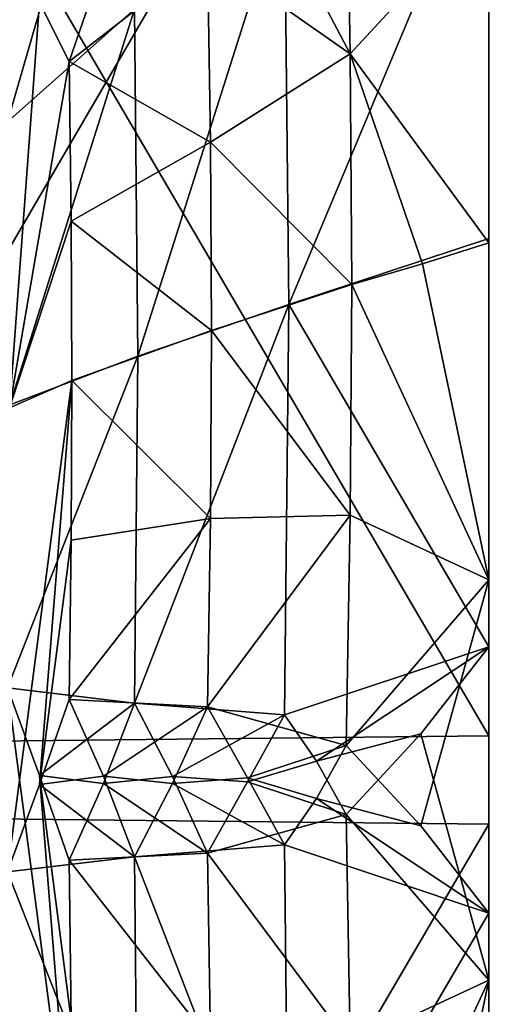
# Model space of a CAD drawing. Header units: millimetres. Extents: x -41 to 11, y -3 to 963.
# Tile 164 of 256: x -25.47 to -24.44, y 59.53 to 61.6. Entities that reach past the tile are written whole.
import ezdxf

# ---------------------------------------------------------------- set-up
doc = ezdxf.new("R2010")
doc.units = ezdxf.units.MM
doc.header["$LTSCALE"] = 65.185185
for name, color, linetype in [('1172', 7, 'CONTINUOUS'), ('1173', 7, 'CONTINUOUS'), ('1180', 7, 'CONTINUOUS'), ('1271', 7, 'CONTINUOUS'), ('1275', 7, 'CONTINUOUS'), ('1276', 7, 'CONTINUOUS'), ('1304', 7, 'CONTINUOUS'), ('1305', 7, 'CONTINUOUS'), ('1306', 7, 'CONTINUOUS'), ('1307', 7, 'CONTINUOUS'), ('1341', 7, 'CONTINUOUS'), ('1342', 7, 'CONTINUOUS'), ('1343', 7, 'CONTINUOUS'), ('1344', 7, 'CONTINUOUS'), ('1513', 7, 'CONTINUOUS'), ('1514', 7, 'CONTINUOUS'), ('1570', 7, 'CONTINUOUS'), ('1571', 7, 'CONTINUOUS'), ('1580', 7, 'CONTINUOUS'), ('1581', 7, 'CONTINUOUS'), ('1665', 7, 'CONTINUOUS'), ('3400', 7, 'CONTINUOUS'), ('3402', 7, 'CONTINUOUS'), ('3463', 7, 'CONTINUOUS'), ('3464', 7, 'CONTINUOUS')]:
    doc.layers.add(name, color=color, linetype=linetype)

msp = doc.modelspace()

# ---------------------------------------------------------------- linework, layer by layer
at = {"layer": '1172', "linetype": 'Continuous'}
for points in [[(-24.475, 69.1924, -41.8076), (-24.475, 60.0933, -17.5001), (-24.475, 68.7034, -41.2841), (-24.475, 69.1924, -41.8076)], [(-24.475, 63.0426, -17.6387), (-24.475, 60.0933, -17.5001), (-24.475, 69.1924, -41.8076), (-24.475, 63.0426, -17.6387)], [(-24.475, 68.7034, -41.2841), (-24.475, 60.0933, -17.5001), (-24.475, 68.2517, -40.7287), (-24.475, 68.7034, -41.2841)], [(-24.475, 68.2517, -40.7287), (-24.475, 60.0933, -17.5001), (-24.475, 67.5167, -40.2652), (-24.475, 68.2517, -40.7287)], [(-24.475, 67.5167, -40.2652), (-24.475, 60.0933, -17.5001), (-24.475, 66.8297, -39.7331), (-24.475, 67.5167, -40.2652)], [(-24.475, 66.8297, -39.7331), (-24.475, 60.0933, -17.5001), (-24.475, 66.1532, -39.4985), (-24.475, 66.8297, -39.7331)], [(-24.475, 66.1532, -39.4985), (-24.475, 60.0933, -17.5001), (-24.475, 65.494, -39.218), (-24.475, 66.1532, -39.4985)], [(-24.475, 60.0933, -17.5001), (-24.475, 57.1424, -17.6223), (-24.475, 65.494, -39.218), (-24.475, 60.0933, -17.5001)], [(-24.475, 65.494, -39.218), (-24.475, 57.1424, -17.6223), (-24.475, 64.8555, -38.8933), (-24.475, 65.494, -39.218)], [(-24.475, 64.8555, -38.8933), (-24.475, 57.1424, -17.6223), (-24.475, 64.2409, -38.5258), (-24.475, 64.8555, -38.8933)], [(-24.475, 61.1422, -64.055), (-24.475, 64.2537, -75.5494), (-24.475, 62.0105, -64.0211), (-24.475, 61.1422, -64.055)], [(-24.475, 60.2811, -64.1724), (-24.475, 64.2537, -75.5494), (-24.475, 61.1422, -64.055), (-24.475, 60.2811, -64.1724)], [(-24.475, 63.3804, -76.2903), (-24.475, 64.2537, -75.5494), (-24.475, 60.2811, -64.1724), (-24.475, 63.3804, -76.2903)], [(-24.475, 64.2409, -38.5258), (-24.475, 57.1424, -17.6223), (-24.475, 63.3917, -38.3417), (-24.475, 64.2409, -38.5258)], [(-24.475, 57.4358, -63.9234), (-24.475, 63.5307, -82.4795), (-24.475, 58.1517, -63.9124), (-24.475, 57.4358, -63.9234)], [(-24.475, 63.5307, -82.4795), (-24.475, 62.4399, -78.4085), (-24.475, 58.1517, -63.9124), (-24.475, 63.5307, -82.4795)], [(-24.475, 62.8576, -84.3777), (-24.475, 63.5307, -82.4795), (-24.475, 57.4358, -63.9234), (-24.475, 62.8576, -84.3777)], [(-24.475, 63.3917, -38.3417), (-24.475, 57.1424, -17.6223), (-24.475, 62.5642, -38.0766), (-24.475, 63.3917, -38.3417)], [(-24.475, 63.3804, -76.2903), (-24.475, 60.2811, -64.1724), (-24.475, 59.578, -64.0372), (-24.475, 63.3804, -76.2903)], [(-24.475, 62.6529, -77.1705), (-24.475, 63.3804, -76.2903), (-24.475, 59.578, -64.0372), (-24.475, 62.6529, -77.1705)], [(-24.475, 59.9067, -84.4999), (-24.475, 62.8576, -84.3777), (-24.475, 54.506, -62.782), (-24.475, 59.9067, -84.4999)], [(-24.475, 54.506, -62.782), (-24.475, 62.8576, -84.3777), (-24.475, 55.1445, -63.1067), (-24.475, 54.506, -62.782)], [(-24.475, 55.1445, -63.1067), (-24.475, 62.8576, -84.3777), (-24.475, 55.7591, -63.4742), (-24.475, 55.1445, -63.1067)], [(-24.475, 55.7591, -63.4742), (-24.475, 62.8576, -84.3777), (-24.475, 56.6083, -63.6583), (-24.475, 55.7591, -63.4742)], [(-24.475, 56.6083, -63.6583), (-24.475, 62.8576, -84.3777), (-24.475, 57.4358, -63.9234), (-24.475, 56.6083, -63.6583)], [(-24.475, 58.867, -63.9505), (-24.475, 62.6529, -77.1705), (-24.475, 59.578, -64.0372), (-24.475, 58.867, -63.9505)], [(-24.475, 62.499, -77.4564), (-24.475, 62.6529, -77.1705), (-24.475, 58.867, -63.9505), (-24.475, 62.499, -77.4564)], [(-24.475, 62.5642, -38.0766), (-24.475, 56.4693, -19.5205), (-24.475, 61.8483, -38.0876), (-24.475, 62.5642, -38.0766)], [(-24.475, 57.1424, -17.6223), (-24.475, 56.4693, -19.5205), (-24.475, 62.5642, -38.0766), (-24.475, 57.1424, -17.6223)], [(-24.475, 62.4109, -77.7657), (-24.475, 62.499, -77.4564), (-24.475, 58.867, -63.9505), (-24.475, 62.4109, -77.7657)], [(-24.475, 62.4399, -78.4085), (-24.475, 62.3904, -78.0871), (-24.475, 58.1517, -63.9124), (-24.475, 62.4399, -78.4085)], [(-24.475, 58.1517, -63.9124), (-24.475, 62.4109, -77.7657), (-24.475, 58.867, -63.9505), (-24.475, 58.1517, -63.9124)], [(-24.475, 62.3904, -78.0871), (-24.475, 62.4109, -77.7657), (-24.475, 58.1517, -63.9124), (-24.475, 62.3904, -78.0871)], [(-24.475, 57.6096, -23.9129), (-24.475, 57.5891, -24.2343), (-24.475, 61.8483, -38.0876), (-24.475, 57.6096, -23.9129)], [(-24.475, 56.4693, -19.5205), (-24.475, 57.5601, -23.5915), (-24.475, 61.8483, -38.0876), (-24.475, 56.4693, -19.5205)], [(-24.475, 57.5601, -23.5915), (-24.475, 57.6096, -23.9129), (-24.475, 61.8483, -38.0876), (-24.475, 57.5601, -23.5915)], [(-24.475, 61.8483, -38.0876), (-24.475, 57.5891, -24.2343), (-24.475, 61.133, -38.0495), (-24.475, 61.8483, -38.0876)], [(-24.475, 57.5891, -24.2343), (-24.475, 57.501, -24.5436), (-24.475, 61.133, -38.0495), (-24.475, 57.5891, -24.2343)], [(-24.475, 57.501, -24.5436), (-24.475, 57.3471, -24.8295), (-24.475, 61.133, -38.0495), (-24.475, 57.501, -24.5436)], [(-24.475, 61.133, -38.0495), (-24.475, 57.3471, -24.8295), (-24.475, 60.422, -37.9628), (-24.475, 61.133, -38.0495)], [(-24.475, 57.3471, -24.8295), (-24.475, 56.6181, -25.7112), (-24.475, 60.422, -37.9628), (-24.475, 57.3471, -24.8295)], [(-24.475, 60.422, -37.9628), (-24.475, 56.6181, -25.7112), (-24.475, 59.7188, -37.8276), (-24.475, 60.422, -37.9628)], [(-24.475, 56.9574, -84.3613), (-24.475, 59.9067, -84.4999), (-24.475, 50.8076, -60.1924), (-24.475, 56.9574, -84.3613)], [(-24.475, 50.8076, -60.1924), (-24.475, 59.9067, -84.4999), (-24.475, 51.2966, -60.7159), (-24.475, 50.8076, -60.1924)], [(-24.475, 51.2966, -60.7159), (-24.475, 59.9067, -84.4999), (-24.475, 51.7483, -61.2713), (-24.475, 51.2966, -60.7159)], [(-24.475, 51.7483, -61.2713), (-24.475, 59.9067, -84.4999), (-24.475, 52.4833, -61.7348), (-24.475, 51.7483, -61.2713)], [(-24.475, 52.4833, -61.7348), (-24.475, 59.9067, -84.4999), (-24.475, 53.1703, -62.2669), (-24.475, 52.4833, -61.7348)], [(-24.475, 53.1703, -62.2669), (-24.475, 59.9067, -84.4999), (-24.475, 53.8468, -62.5015), (-24.475, 53.1703, -62.2669)], [(-24.475, 53.8468, -62.5015), (-24.475, 59.9067, -84.4999), (-24.475, 54.506, -62.782), (-24.475, 53.8468, -62.5015)], [(-24.475, 59.7188, -37.8276), (-24.475, 55.7454, -26.4513), (-24.475, 58.8578, -37.945), (-24.475, 59.7188, -37.8276)], [(-24.475, 56.6181, -25.7112), (-24.475, 55.7454, -26.4513), (-24.475, 59.7188, -37.8276), (-24.475, 56.6181, -25.7112)]]:
    msp.add_3dface(points, dxfattribs=at)
at = {"layer": '1173', "linetype": 'Continuous'}
for points in [[(-26.1855, 62.8648, -84.3173), (-24.475, 62.8576, -84.3777), (-26.1855, 59.9251, -84.4402), (-26.1855, 62.8648, -84.3173)], [(-24.475, 62.8576, -84.3777), (-24.475, 59.9067, -84.4999), (-26.1855, 59.9251, -84.4402), (-24.475, 62.8576, -84.3777)], [(-26.1855, 59.9251, -84.4402), (-24.475, 59.9067, -84.4999), (-26.1855, 56.986, -84.3042), (-26.1855, 59.9251, -84.4402)], [(-24.475, 59.9067, -84.4999), (-24.475, 56.9574, -84.3613), (-26.1855, 56.986, -84.3042), (-24.475, 59.9067, -84.4999)]]:
    msp.add_3dface(points, dxfattribs=at)
at = {"layer": '1180', "linetype": 'Continuous'}
for points in [[(-24.475, 60.0933, -17.5001), (-24.475, 63.0426, -17.6387), (-26.1855, 63.014, -17.6958), (-24.475, 60.0933, -17.5001)], [(-26.1855, 60.0749, -17.5598), (-24.475, 60.0933, -17.5001), (-26.1855, 63.014, -17.6958), (-26.1855, 60.0749, -17.5598)], [(-24.475, 57.1424, -17.6223), (-24.475, 60.0933, -17.5001), (-26.1855, 60.0749, -17.5598), (-24.475, 57.1424, -17.6223)], [(-26.1855, 57.1352, -17.6827), (-24.475, 57.1424, -17.6223), (-26.1855, 60.0749, -17.5598), (-26.1855, 57.1352, -17.6827)]]:
    msp.add_3dface(points, dxfattribs=at)
at = {"layer": '1271', "linetype": 'Continuous'}
for points in [[(-24.8973, 61.0027, -62.4607), (-24.475, 62.0105, -64.0211), (-24.9065, 61.8686, -62.3865), (-24.8973, 61.0027, -62.4607)], [(-24.475, 61.1422, -64.055), (-24.475, 62.0105, -64.0211), (-24.8973, 61.0027, -62.4607), (-24.475, 61.1422, -64.055)], [(-24.475, 60.2811, -64.1724), (-24.475, 61.1422, -64.055), (-24.8973, 61.0027, -62.4607), (-24.475, 60.2811, -64.1724)], [(-24.9065, 60.137, -62.538), (-24.475, 60.2811, -64.1724), (-24.8973, 61.0027, -62.4607), (-24.9065, 60.137, -62.538)], [(-24.839, 60.0393, -62.7871), (-24.475, 60.2811, -64.1724), (-24.9065, 60.137, -62.538), (-24.839, 60.0393, -62.7871)], [(-24.6186, 60.0971, -63.6016), (-24.475, 60.2811, -64.1724), (-24.839, 60.0393, -62.7871), (-24.6186, 60.0971, -63.6016)], [(-24.7763, 59.9272, -63.0319), (-24.6186, 60.0971, -63.6016), (-24.839, 60.0393, -62.7871), (-24.7763, 59.9272, -63.0319)]]:
    msp.add_3dface(points, dxfattribs=at)
at = {"layer": '1275', "linetype": 'Continuous'}
for points in [[(-25.2161, 60.8937, -61.2155), (-24.9065, 61.8686, -62.3865), (-25.2228, 61.6257, -61.1526), (-25.2161, 60.8937, -61.2155)], [(-24.8973, 61.0027, -62.4607), (-24.9065, 61.8686, -62.3865), (-25.2161, 60.8937, -61.2155), (-24.8973, 61.0027, -62.4607)], [(-24.9065, 60.137, -62.538), (-24.8973, 61.0027, -62.4607), (-25.2228, 60.162, -61.2807), (-24.9065, 60.137, -62.538)], [(-25.2228, 60.162, -61.2807), (-24.8973, 61.0027, -62.4607), (-25.2161, 60.8937, -61.2155), (-25.2228, 60.162, -61.2807)], [(-24.9065, 60.137, -62.538), (-25.2228, 60.162, -61.2807), (-25.1426, 60.0076, -61.5951), (-24.9065, 60.137, -62.538)], [(-24.9847, 59.9957, -62.222), (-24.9065, 60.137, -62.538), (-25.1426, 60.0076, -61.5951), (-24.9847, 59.9957, -62.222)], [(-25.0686, 59.8457, -61.9087), (-24.9847, 59.9957, -62.222), (-25.1426, 60.0076, -61.5951), (-25.0686, 59.8457, -61.9087)]]:
    msp.add_3dface(points, dxfattribs=at)
at = {"layer": '1276', "linetype": 'Continuous'}
for points in [[(-25.4908, 61.3879, -59.9887), (-25.2228, 61.6257, -61.1526), (-25.4233, 61.6214, -60.2482), (-25.4908, 61.3879, -59.9887)], [(-25.2228, 61.6257, -61.1526), (-25.4908, 61.3879, -59.9887), (-25.4864, 60.7909, -60.0402), (-25.2228, 61.6257, -61.1526)], [(-25.2161, 60.8937, -61.2155), (-25.2228, 61.6257, -61.1526), (-25.4864, 60.7909, -60.0402), (-25.2161, 60.8937, -61.2155)], [(-25.4908, 60.194, -60.0932), (-25.2161, 60.8937, -61.2155), (-25.4864, 60.7909, -60.0402), (-25.4908, 60.194, -60.0932)], [(-25.2228, 60.162, -61.2807), (-25.2161, 60.8937, -61.2155), (-25.4908, 60.194, -60.0932), (-25.2228, 60.162, -61.2807)], [(-25.4234, 60.0094, -60.3888), (-25.2228, 60.162, -61.2807), (-25.4908, 60.194, -60.0932), (-25.4234, 60.0094, -60.3888)], [(-25.2887, 59.9922, -60.9848), (-25.2228, 60.162, -61.2807), (-25.4234, 60.0094, -60.3888), (-25.2887, 59.9922, -60.9848)], [(-25.3607, 59.8305, -60.6876), (-25.2887, 59.9922, -60.9848), (-25.4234, 60.0094, -60.3888), (-25.3607, 59.8305, -60.6876)]]:
    msp.add_3dface(points, dxfattribs=at)
at = {"layer": '1304', "linetype": 'Continuous'}
for points in [[(-25.3551, 59.1577, -60.6279), (-25.4908, 60.194, -60.0932), (-25.4868, 59.2154, -59.9683), (-25.3551, 59.1577, -60.6279)], [(-25.4234, 60.0094, -60.3888), (-25.4908, 60.194, -60.0932), (-25.3551, 59.1577, -60.6279), (-25.4234, 60.0094, -60.3888)], [(-25.3565, 59.4941, -60.6575), (-25.4234, 60.0094, -60.3888), (-25.3551, 59.1577, -60.6279), (-25.3565, 59.4941, -60.6575)], [(-25.3607, 59.8305, -60.6876), (-25.4234, 60.0094, -60.3888), (-25.3565, 59.4941, -60.6575), (-25.3607, 59.8305, -60.6876)]]:
    msp.add_3dface(points, dxfattribs=at)
at = {"layer": '1305', "linetype": 'Continuous'}
for points in [[(-25.1426, 60.0076, -61.5951), (-25.2228, 60.162, -61.2807), (-25.2887, 59.9922, -60.9848), (-25.1426, 60.0076, -61.5951)], [(-25.0686, 59.8457, -61.9087), (-25.1426, 60.0076, -61.5951), (-25.2887, 59.9922, -60.9848), (-25.0686, 59.8457, -61.9087)], [(-25.0686, 59.8457, -61.9087), (-25.2887, 59.9922, -60.9848), (-25.3607, 59.8305, -60.6876), (-25.0686, 59.8457, -61.9087)], [(-25.0686, 59.8457, -61.9087), (-25.3607, 59.8305, -60.6876), (-25.0627, 59.4488, -61.8731), (-25.0686, 59.8457, -61.9087)], [(-25.3607, 59.8305, -60.6876), (-25.3565, 59.4941, -60.6575), (-25.0627, 59.4488, -61.8731), (-25.3607, 59.8305, -60.6876)]]:
    msp.add_3dface(points, dxfattribs=at)
at = {"layer": '1306', "linetype": 'Continuous'}
for points in [[(-24.839, 60.0393, -62.7871), (-24.9065, 60.137, -62.538), (-24.9847, 59.9957, -62.222), (-24.839, 60.0393, -62.7871)], [(-24.7763, 59.9272, -63.0319), (-24.839, 60.0393, -62.7871), (-24.9847, 59.9957, -62.222), (-24.7763, 59.9272, -63.0319)], [(-24.7763, 59.9272, -63.0319), (-24.9847, 59.9957, -62.222), (-25.0686, 59.8457, -61.9087), (-24.7763, 59.9272, -63.0319)], [(-24.7763, 59.9272, -63.0319), (-25.0686, 59.8457, -61.9087), (-24.7676, 59.4412, -62.9881), (-24.7763, 59.9272, -63.0319)], [(-25.0686, 59.8457, -61.9087), (-25.0627, 59.4488, -61.8731), (-24.7676, 59.4412, -62.9881), (-25.0686, 59.8457, -61.9087)]]:
    msp.add_3dface(points, dxfattribs=at)
at = {"layer": '1307', "linetype": 'Continuous'}
for points in [[(-24.475, 59.578, -64.0372), (-24.475, 60.2811, -64.1724), (-24.6186, 60.0971, -63.6016), (-24.475, 59.578, -64.0372)], [(-24.475, 59.578, -64.0372), (-24.6186, 60.0971, -63.6016), (-24.7763, 59.9272, -63.0319), (-24.475, 59.578, -64.0372)], [(-24.475, 59.578, -64.0372), (-24.7763, 59.9272, -63.0319), (-24.7676, 59.4412, -62.9881), (-24.475, 59.578, -64.0372)], [(-24.7646, 58.9549, -62.9451), (-24.475, 59.578, -64.0372), (-24.7676, 59.4412, -62.9881), (-24.7646, 58.9549, -62.9451)], [(-24.475, 59.578, -64.0372), (-24.7646, 58.9549, -62.9451), (-24.615, 58.9111, -63.4464), (-24.475, 59.578, -64.0372)], [(-24.475, 58.867, -63.9505), (-24.475, 59.578, -64.0372), (-24.615, 58.9111, -63.4464), (-24.475, 58.867, -63.9505)]]:
    msp.add_3dface(points, dxfattribs=at)
at = {"layer": '1341', "linetype": 'Continuous'}
for points in [[(-24.7763, 60.0728, -38.9681), (-24.6186, 59.9029, -38.3984), (-24.839, 59.9607, -39.2129), (-24.7763, 60.0728, -38.9681)], [(-24.839, 59.9607, -39.2129), (-24.475, 59.7188, -37.8276), (-24.9065, 59.863, -39.462), (-24.839, 59.9607, -39.2129)], [(-24.6186, 59.9029, -38.3984), (-24.475, 59.7188, -37.8276), (-24.839, 59.9607, -39.2129), (-24.6186, 59.9029, -38.3984)], [(-24.9065, 59.863, -39.462), (-24.475, 59.7188, -37.8276), (-24.8973, 58.9973, -39.5393), (-24.9065, 59.863, -39.462)], [(-24.475, 59.7188, -37.8276), (-24.475, 58.8578, -37.945), (-24.8973, 58.9973, -39.5393), (-24.475, 59.7188, -37.8276)]]:
    msp.add_3dface(points, dxfattribs=at)
at = {"layer": '1342', "linetype": 'Continuous'}
for points in [[(-24.475, 61.133, -38.0495), (-24.475, 60.422, -37.9628), (-24.615, 61.0889, -38.5536), (-24.475, 61.133, -38.0495)], [(-24.475, 60.422, -37.9628), (-24.7646, 61.0451, -39.0549), (-24.615, 61.0889, -38.5536), (-24.475, 60.422, -37.9628)], [(-24.7646, 61.0451, -39.0549), (-24.475, 60.422, -37.9628), (-24.7676, 60.5588, -39.0119), (-24.7646, 61.0451, -39.0549)], [(-24.475, 60.422, -37.9628), (-24.7763, 60.0728, -38.9681), (-24.7676, 60.5588, -39.0119), (-24.475, 60.422, -37.9628)], [(-24.475, 60.422, -37.9628), (-24.6186, 59.9029, -38.3984), (-24.7763, 60.0728, -38.9681), (-24.475, 60.422, -37.9628)], [(-24.475, 60.422, -37.9628), (-24.475, 59.7188, -37.8276), (-24.6186, 59.9029, -38.3984), (-24.475, 60.422, -37.9628)]]:
    msp.add_3dface(points, dxfattribs=at)
at = {"layer": '1343', "linetype": 'Continuous'}
for points in [[(-24.7763, 62.0176, -39.1382), (-24.7676, 61.5314, -39.097), (-24.9849, 61.9441, -39.9483), (-24.7763, 62.0176, -39.1382)], [(-24.9849, 61.9441, -39.9483), (-24.7676, 61.5314, -39.097), (-25.0686, 61.7424, -40.2302), (-24.9849, 61.9441, -39.9483)], [(-25.0686, 61.7424, -40.2302), (-24.7676, 61.5314, -39.097), (-25.0627, 61.3453, -40.1963), (-25.0686, 61.7424, -40.2302)], [(-24.7676, 61.5314, -39.097), (-24.7646, 61.0451, -39.0549), (-25.0627, 61.3453, -40.1963), (-24.7676, 61.5314, -39.097)], [(-25.0627, 61.3453, -40.1963), (-24.7646, 61.0451, -39.0549), (-25.0608, 60.9482, -40.1619), (-25.0627, 61.3453, -40.1963)], [(-24.7646, 61.0451, -39.0549), (-24.7676, 60.5588, -39.0119), (-25.0608, 60.9482, -40.1619), (-24.7646, 61.0451, -39.0549)], [(-25.0608, 60.9482, -40.1619), (-24.7676, 60.5588, -39.0119), (-25.0627, 60.5512, -40.1269), (-25.0608, 60.9482, -40.1619)], [(-25.0627, 60.5512, -40.1269), (-24.7676, 60.5588, -39.0119), (-25.0686, 60.1543, -40.0913), (-25.0627, 60.5512, -40.1269)], [(-24.7676, 60.5588, -39.0119), (-24.7763, 60.0728, -38.9681), (-25.0686, 60.1543, -40.0913), (-24.7676, 60.5588, -39.0119)], [(-25.0686, 60.1543, -40.0913), (-24.7763, 60.0728, -38.9681), (-24.9847, 60.0043, -39.778), (-25.0686, 60.1543, -40.0913)], [(-24.7763, 60.0728, -38.9681), (-24.839, 59.9607, -39.2129), (-24.9847, 60.0043, -39.778), (-24.7763, 60.0728, -38.9681)], [(-24.839, 59.9607, -39.2129), (-24.9065, 59.863, -39.462), (-24.9847, 60.0043, -39.778), (-24.839, 59.9607, -39.2129)]]:
    msp.add_3dface(points, dxfattribs=at)
at = {"layer": '1344', "linetype": 'Continuous'}
for points in [[(-24.475, 61.8483, -38.0876), (-24.7676, 61.5314, -39.097), (-24.7763, 62.0176, -39.1382), (-24.475, 61.8483, -38.0876)], [(-24.475, 61.8483, -38.0876), (-24.475, 61.133, -38.0495), (-24.7676, 61.5314, -39.097), (-24.475, 61.8483, -38.0876)], [(-24.475, 61.133, -38.0495), (-24.615, 61.0889, -38.5536), (-24.7676, 61.5314, -39.097), (-24.475, 61.133, -38.0495)], [(-24.615, 61.0889, -38.5536), (-24.7646, 61.0451, -39.0549), (-24.7676, 61.5314, -39.097), (-24.615, 61.0889, -38.5536)]]:
    msp.add_3dface(points, dxfattribs=at)
at = {"layer": '1513', "linetype": 'Continuous'}
for points in [[(-25.0686, 60.1543, -40.0913), (-24.9847, 60.0043, -39.778), (-25.1426, 59.9924, -40.4049), (-25.0686, 60.1543, -40.0913)], [(-24.9847, 60.0043, -39.778), (-24.9065, 59.863, -39.462), (-25.1426, 59.9924, -40.4049), (-24.9847, 60.0043, -39.778)], [(-25.1426, 59.9924, -40.4049), (-24.9065, 59.863, -39.462), (-25.2228, 59.838, -40.7193), (-25.1426, 59.9924, -40.4049)], [(-24.9065, 59.863, -39.462), (-24.8973, 58.9973, -39.5393), (-25.2228, 59.838, -40.7193), (-24.9065, 59.863, -39.462)], [(-25.2228, 59.838, -40.7193), (-24.8973, 58.9973, -39.5393), (-25.2161, 59.1063, -40.7845), (-25.2228, 59.838, -40.7193)]]:
    msp.add_3dface(points, dxfattribs=at)
at = {"layer": '1514', "linetype": 'Continuous'}
for points in [[(-25.0686, 61.7424, -40.2302), (-25.0627, 61.3453, -40.1963), (-25.3607, 61.5153, -41.4302), (-25.0686, 61.7424, -40.2302)], [(-25.2887, 61.7262, -41.1655), (-25.0686, 61.7424, -40.2302), (-25.3607, 61.5153, -41.4302), (-25.2887, 61.7262, -41.1655)], [(-25.3607, 61.5153, -41.4302), (-25.0627, 61.3453, -40.1963), (-25.3565, 61.1788, -41.4013), (-25.3607, 61.5153, -41.4302)], [(-25.0627, 61.3453, -40.1963), (-25.0608, 60.9482, -40.1619), (-25.3565, 61.1788, -41.4013), (-25.0627, 61.3453, -40.1963)], [(-25.3565, 61.1788, -41.4013), (-25.0608, 60.9482, -40.1619), (-25.3551, 60.8423, -41.3721), (-25.3565, 61.1788, -41.4013)], [(-25.0608, 60.9482, -40.1619), (-25.0627, 60.5512, -40.1269), (-25.3551, 60.8423, -41.3721), (-25.0608, 60.9482, -40.1619)], [(-25.3551, 60.8423, -41.3721), (-25.0627, 60.5512, -40.1269), (-25.3565, 60.5059, -41.3425), (-25.3551, 60.8423, -41.3721)], [(-25.3565, 60.5059, -41.3425), (-25.0627, 60.5512, -40.1269), (-25.3607, 60.1695, -41.3124), (-25.3565, 60.5059, -41.3425)], [(-25.0627, 60.5512, -40.1269), (-25.0686, 60.1543, -40.0913), (-25.3607, 60.1695, -41.3124), (-25.0627, 60.5512, -40.1269)], [(-25.3607, 60.1695, -41.3124), (-25.0686, 60.1543, -40.0913), (-25.2887, 60.0078, -41.0152), (-25.3607, 60.1695, -41.3124)], [(-25.0686, 60.1543, -40.0913), (-25.1426, 59.9924, -40.4049), (-25.2887, 60.0078, -41.0152), (-25.0686, 60.1543, -40.0913)], [(-25.1426, 59.9924, -40.4049), (-25.2228, 59.838, -40.7193), (-25.2887, 60.0078, -41.0152), (-25.1426, 59.9924, -40.4049)]]:
    msp.add_3dface(points, dxfattribs=at)
at = {"layer": '1570', "linetype": 'Continuous'}
for points in [[(-25.3607, 60.1695, -41.3124), (-25.2887, 60.0078, -41.0152), (-25.4234, 59.9906, -41.6112), (-25.3607, 60.1695, -41.3124)], [(-25.2887, 60.0078, -41.0152), (-25.2228, 59.838, -40.7193), (-25.4234, 59.9906, -41.6112), (-25.2887, 60.0078, -41.0152)], [(-25.4234, 59.9906, -41.6112), (-25.2228, 59.838, -40.7193), (-25.4908, 59.806, -41.9068), (-25.4234, 59.9906, -41.6112)], [(-25.2228, 59.838, -40.7193), (-25.2161, 59.1063, -40.7845), (-25.4908, 59.806, -41.9068), (-25.2228, 59.838, -40.7193)], [(-25.4908, 59.806, -41.9068), (-25.2161, 59.1063, -40.7845), (-25.4864, 59.2091, -41.9598), (-25.4908, 59.806, -41.9068)]]:
    msp.add_3dface(points, dxfattribs=at)
at = {"layer": '1571', "linetype": 'Continuous'}
for points in [[(-25.3551, 60.8423, -41.3721), (-25.4234, 59.9906, -41.6112), (-25.4908, 59.806, -41.9068), (-25.3551, 60.8423, -41.3721)], [(-25.3551, 60.8423, -41.3721), (-25.4908, 59.806, -41.9068), (-25.4868, 60.7846, -42.0317), (-25.3551, 60.8423, -41.3721)], [(-25.3551, 60.8423, -41.3721), (-25.3565, 60.5059, -41.3425), (-25.4234, 59.9906, -41.6112), (-25.3551, 60.8423, -41.3721)], [(-25.3565, 60.5059, -41.3425), (-25.3607, 60.1695, -41.3124), (-25.4234, 59.9906, -41.6112), (-25.3565, 60.5059, -41.3425)]]:
    msp.add_3dface(points, dxfattribs=at)
at = {"layer": '1580', "linetype": 'Continuous'}
for points in [[(-25.4233, 61.6395, -41.755), (-25.4868, 60.7846, -42.0317), (-25.4908, 61.7701, -42.0787), (-25.4233, 61.6395, -41.755)], [(-25.3607, 61.5153, -41.4302), (-25.4868, 60.7846, -42.0317), (-25.4233, 61.6395, -41.755), (-25.3607, 61.5153, -41.4302)], [(-25.3607, 61.5153, -41.4302), (-25.3565, 61.1788, -41.4013), (-25.4868, 60.7846, -42.0317), (-25.3607, 61.5153, -41.4302)], [(-25.3565, 61.1788, -41.4013), (-25.3551, 60.8423, -41.3721), (-25.4868, 60.7846, -42.0317), (-25.3565, 61.1788, -41.4013)]]:
    msp.add_3dface(points, dxfattribs=at)
at = {"layer": '1581', "linetype": 'Continuous'}
msp.add_3dface([(-25.2887, 61.7262, -41.1655), (-25.3607, 61.5153, -41.4302), (-25.4233, 61.6395, -41.755), (-25.2887, 61.7262, -41.1655)], dxfattribs=at)
at = {"layer": '1665', "linetype": 'Continuous'}
msp.add_3dface([(-25.4908, 61.3879, -59.9887), (-25.4233, 61.6214, -60.2482), (-25.4868, 62.33, -59.6958), (-25.4908, 61.3879, -59.9887)], dxfattribs=at)
at = {"layer": '3400', "linetype": 'Continuous'}
for points in [[(9.125, 102.5, -93.5), (9.125, 17.5, -93.5), (-40.875, 102.5, -93.5), (9.125, 102.5, -93.5)], [(9.125, 17.5, -93.5), (-40.875, 17.5, -93.5), (-40.875, 102.5, -93.5), (9.125, 17.5, -93.5)]]:
    msp.add_3dface(points, dxfattribs=at)
at = {"layer": '3402', "linetype": 'Continuous'}
for points in [[(-40.875, 17.5, -8.5), (9.125, 102.5, -8.5), (-40.875, 102.5, -8.5), (-40.875, 17.5, -8.5)], [(9.125, 17.5, -8.5), (9.125, 102.5, -8.5), (-40.875, 17.5, -8.5), (9.125, 17.5, -8.5)]]:
    msp.add_3dface(points, dxfattribs=at)
at = {"layer": '3463', "linetype": 'Continuous'}
for points in [[(-40.875, 99.8, -90.8), (-40.875, 20.2, -90.8), (-15.675, 99.8, -90.8), (-40.875, 99.8, -90.8)], [(-40.875, 20.2, -90.8), (-15.675, 20.2, -90.8), (-15.675, 99.8, -90.8), (-40.875, 20.2, -90.8)]]:
    msp.add_3dface(points, dxfattribs=at)
at = {"layer": '3464', "linetype": 'Continuous'}
for points in [[(-15.675, 20.2, -11.2), (-40.875, 99.8, -11.2), (-15.675, 99.8, -11.2), (-15.675, 20.2, -11.2)], [(-40.875, 20.2, -11.2), (-40.875, 99.8, -11.2), (-15.675, 20.2, -11.2), (-40.875, 20.2, -11.2)]]:
    msp.add_3dface(points, dxfattribs=at)

doc.saveas('drawing.dxf')
